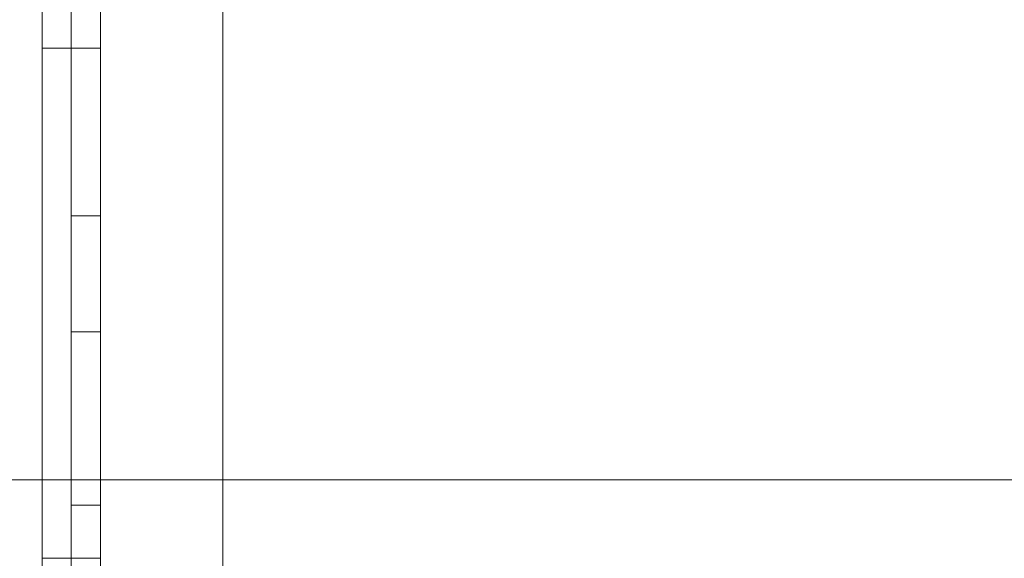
# Model space of a CAD drawing. Header units: inches. Extents: x 1 to 109, y 1 to 85.
# Tile 175 of 256: x 87.3104 to 87.3386, y 16.8131 to 16.8285. Entities that reach past the tile are written whole.
import ezdxf

# ---------------------------------------------------------------- set-up
doc = ezdxf.new("R2010")
doc.units = ezdxf.units.IN
doc.header["$MEASUREMENT"] = 0

msp = doc.modelspace()

# ---------------------------------------------------------------- linework, layer by layer
at = {"color": 7, "linetype": 'Continuous', "lineweight": 15, "ltscale": 5}
for p, q in [((87.31622581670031, 21.51910503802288), (87.31622581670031, 15.47743837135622)), ((87.31272122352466, 17.83160503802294), (87.31272122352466, 14.83160503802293)), ((87.31272122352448, 16.06493837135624), (87.31272122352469, 17.06493837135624)), ((87.31622581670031, 17.04243837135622), (87.31622581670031, 16.53743837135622)), ((87.31272122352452, 16.91055531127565), (87.3127212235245, 16.68745819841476)), ((87.31188789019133, 16.89796215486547), (87.31188789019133, 16.79379548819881)), ((87.31272122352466, 16.89796215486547), (87.31272122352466, 16.79379548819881)), ((87.31188789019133, 16.7857717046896), (87.31188789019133, 16.88993837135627)), ((87.3127212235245, 16.77327170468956), (87.31272122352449, 16.88993837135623)), ((87.31272122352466, 16.7857717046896), (87.31272122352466, 16.88993837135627)), ((87.31188789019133, 16.8632717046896), (87.31188789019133, 16.81959070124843)), ((87.31188789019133, 16.82291426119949), (87.31188789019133, 16.8632717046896)), ((87.31272122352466, 16.82291426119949), (87.31272122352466, 16.8632717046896)), ((87.31272122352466, 16.8632717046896), (87.31272122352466, 16.81959070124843)), ((87.31188789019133, 16.85629548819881), (87.31188789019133, 16.77296215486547)), ((87.31272122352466, 16.85629548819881), (87.31272122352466, 16.77296215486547)), ((87.31188789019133, 16.85516576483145), (87.31188789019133, 16.81462882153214)), ((87.31272122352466, 16.85035503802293), (87.31272122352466, 16.81293993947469)), ((87.31188789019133, 16.80660503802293), (87.31188789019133, 16.84949209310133)), ((87.31188789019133, 16.76493837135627), (87.31188789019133, 16.8482717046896)), ((87.31272122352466, 16.76493837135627), (87.31272122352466, 16.8482717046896)), ((87.31272122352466, 16.84675824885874), (87.31272122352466, 16.81462882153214)), ((87.31272122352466, 16.80660503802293), (87.31272122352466, 16.84115875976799)), ((87.31188789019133, 16.81236937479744), (87.31188789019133, 16.83993837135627)), ((87.31188789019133, 16.83993837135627), (87.31188789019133, 16.80904581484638)), ((87.31188789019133, 16.73993837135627), (87.31188789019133, 16.83993837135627)), ((87.31188789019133, 16.83993837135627), (87.31188789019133, 16.79410503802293)), ((87.31272122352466, 16.83993837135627), (87.31272122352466, 16.79410503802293)), ((87.31272122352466, 16.73993837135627), (87.31272122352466, 16.83993837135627)), ((87.31272122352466, 16.81236937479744), (87.31272122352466, 16.83993837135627)), ((87.31272122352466, 16.83993837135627), (87.31272122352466, 16.80904581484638)), ((87.311054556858, 16.82770991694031), (87.31272122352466, 16.82770991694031)), ((87.31188789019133, 16.82291426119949), (87.31272122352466, 16.82291426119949)), ((87.31188789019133, 16.79410503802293), (87.31188789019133, 16.82291426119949)), ((87.31272122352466, 16.79410503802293), (87.31272122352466, 16.82291426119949)), ((87.31188789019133, 16.81959070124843), (87.31272122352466, 16.81959070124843)), ((87.31188789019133, 16.81959070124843), (87.31188789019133, 16.78608125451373)), ((87.31272122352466, 16.81959070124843), (87.31272122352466, 16.78608125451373)), ((87.4168878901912, 16.81535503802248), (87.27105455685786, 16.8153550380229)), ((87.31188789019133, 16.81462882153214), (87.31272122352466, 16.81462882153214)), ((87.31188789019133, 16.81462882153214), (87.31188789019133, 16.66653604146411)), ((87.31272122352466, 16.81462882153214), (87.31272122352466, 16.66653604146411)), ((87.311054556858, 16.81311190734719), (87.31272122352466, 16.81311190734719))]:
    msp.add_line(p, q, dxfattribs=at)
at = {"color": 7, "linetype": 'Continuous', "lineweight": 15, "ltscale": 25}
for radius, start, end in [(0.9895833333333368, 3.137758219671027, 176.862241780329), (0.9895833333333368, 3.137758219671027, 176.862241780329), (0.983750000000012, 3.156382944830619, 176.8436170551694), (0.983750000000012, 3.156382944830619, 176.8436170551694)]:
    msp.add_arc((87.15355915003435, 16.66477170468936), radius, start, end, dxfattribs=at)
at = {"color": 7, "linetype": 'Continuous', "lineweight": 15, "ltscale": 5}
for points, knots in [([(87.311054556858, 16.81305104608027), (87.311054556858, 16.81331231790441), (87.311054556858, 16.81383472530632), (87.31105455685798, 16.81461783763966), (87.311054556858, 16.81539968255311), (87.31105455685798, 16.81617867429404), (87.311054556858, 16.81695384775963), (87.31105455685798, 16.8177242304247), (87.311054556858, 16.81848892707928), (87.311054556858, 16.81925885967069), (87.311054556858, 16.82003260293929), (87.311054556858, 16.82080827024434), (87.31105455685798, 16.82157228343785), (87.311054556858, 16.82232280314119), (87.311054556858, 16.82305923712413), (87.311054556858, 16.82382946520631), (87.311054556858, 16.82462934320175), (87.311054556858, 16.8254525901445), (87.311054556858, 16.82625006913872), (87.31105455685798, 16.82702172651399), (87.311054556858, 16.8277633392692), (87.31105455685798, 16.82847571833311), (87.311054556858, 16.82916037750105), (87.311054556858, 16.82982043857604), (87.311054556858, 16.83041929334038), (87.311054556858, 16.83095823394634), (87.311054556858, 16.83144283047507), (87.311054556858, 16.83190365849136), (87.311054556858, 16.83234070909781), (87.311054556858, 16.83275290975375), (87.31105455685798, 16.83313212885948), (87.311054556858, 16.83347850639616), (87.311054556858, 16.83379195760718), (87.311054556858, 16.83407729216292), (87.311054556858, 16.83433451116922), (87.311054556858, 16.83458325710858), (87.31105455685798, 16.83481548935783), (87.311054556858, 16.83502466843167), (87.311054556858, 16.83519835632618), (87.311054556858, 16.83532447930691), (87.311054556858, 16.83540705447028), (87.31105455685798, 16.83545381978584), (87.311054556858, 16.83548174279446), (87.311054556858, 16.83549401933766), (87.311054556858, 16.83550015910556)], [0, 0, 0, 0, 0.02195822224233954, 0.04390499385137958, 0.06584282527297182, 0.08779017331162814, 0.1097484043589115, 0.1317082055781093, 0.1536618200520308, 0.1756123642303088, 0.1986104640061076, 0.2216105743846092, 0.2446086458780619, 0.2676052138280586, 0.290604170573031, 0.3136048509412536, 0.34120266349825, 0.3687978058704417, 0.3963936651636, 0.4239912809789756, 0.4515853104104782, 0.4786869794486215, 0.5057933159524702, 0.5328986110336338, 0.5599985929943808, 0.5829943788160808, 0.605993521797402, 0.6289932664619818, 0.6519906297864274, 0.674987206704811, 0.6979859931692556, 0.7196713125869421, 0.7413552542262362, 0.7630400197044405, 0.784726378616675, 0.8064111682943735, 0.8335106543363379, 0.8606151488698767, 0.8877290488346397, 0.9148364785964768, 0.9361227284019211, 0.9574044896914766, 0.9786970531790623, 1, 1, 1, 1]), ([(87.311054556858, 16.83550015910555), (87.311054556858, 16.83549338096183), (87.311054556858, 16.83547982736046), (87.31105455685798, 16.8354497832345), (87.311054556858, 16.8354002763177), (87.311054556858, 16.83532167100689), (87.311054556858, 16.8352150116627), (87.311054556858, 16.8350812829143), (87.311054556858, 16.8349213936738), (87.31105455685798, 16.83473256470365), (87.311054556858, 16.83451370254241), (87.311054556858, 16.83426316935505), (87.31105455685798, 16.83398296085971), (87.311054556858, 16.83367149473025), (87.31105455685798, 16.8333297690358), (87.311054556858, 16.83296020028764), (87.311054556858, 16.83256483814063), (87.311054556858, 16.83214321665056), (87.31105455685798, 16.83169453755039), (87.311054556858, 16.83121915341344), (87.311054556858, 16.83072001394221), (87.311054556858, 16.83016891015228), (87.311054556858, 16.82956251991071), (87.311054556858, 16.82889589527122), (87.311054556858, 16.82820161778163), (87.311054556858, 16.82751774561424), (87.31105455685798, 16.82685016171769), (87.311054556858, 16.82620285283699), (87.311054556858, 16.82553818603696), (87.311054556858, 16.82485622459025), (87.311054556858, 16.82415768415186), (87.311054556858, 16.82345694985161), (87.311054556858, 16.82275587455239), (87.31105455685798, 16.82205621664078), (87.311054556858, 16.82134490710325), (87.31105455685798, 16.82062294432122), (87.311054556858, 16.81989145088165), (87.311054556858, 16.81915144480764), (87.31105455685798, 16.81840412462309), (87.311054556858, 16.81765064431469), (87.311054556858, 16.81689216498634), (87.311054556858, 16.81613409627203), (87.311054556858, 16.81537742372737), (87.311054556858, 16.81462308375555), (87.31105455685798, 16.81386773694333), (87.311054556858, 16.81336388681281), (87.311054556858, 16.81311190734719)], [0, 0, 0, 0, 0.02195553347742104, 0.04390236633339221, 0.06584207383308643, 0.08778933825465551, 0.1097451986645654, 0.1317026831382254, 0.153655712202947, 0.1756066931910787, 0.1986049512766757, 0.2216052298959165, 0.2446027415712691, 0.2675977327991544, 0.2905951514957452, 0.313596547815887, 0.3365981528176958, 0.3595959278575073, 0.3825899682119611, 0.4055852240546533, 0.4285850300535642, 0.4515857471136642, 0.478689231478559, 0.5057896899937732, 0.532891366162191, 0.5599957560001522, 0.582994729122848, 0.6059920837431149, 0.6289880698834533, 0.6519855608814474, 0.6749839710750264, 0.6979825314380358, 0.7196671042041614, 0.7413515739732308, 0.7630366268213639, 0.7847221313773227, 0.8064064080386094, 0.8280881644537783, 0.849770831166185, 0.8714578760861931, 0.8931485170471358, 0.9148351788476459, 0.9361247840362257, 0.9574079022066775, 0.9786993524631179, 1, 1, 1, 1]), ([(87.31272122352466, 16.81305104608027), (87.31272122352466, 16.81331231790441), (87.31272122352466, 16.81383472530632), (87.31272122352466, 16.81461783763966), (87.31272122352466, 16.81539968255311), (87.31272122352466, 16.81617867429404), (87.31272122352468, 16.81695384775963), (87.31272122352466, 16.8177242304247), (87.31272122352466, 16.81848892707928), (87.31272122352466, 16.81925885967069), (87.31272122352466, 16.82003260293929), (87.31272122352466, 16.82080827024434), (87.31272122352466, 16.82157228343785), (87.31272122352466, 16.82232280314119), (87.31272122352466, 16.82305923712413), (87.31272122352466, 16.82382946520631), (87.31272122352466, 16.82462934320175), (87.31272122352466, 16.8254525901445), (87.31272122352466, 16.82625006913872), (87.31272122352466, 16.82702172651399), (87.31272122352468, 16.8277633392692), (87.31272122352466, 16.82847571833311), (87.31272122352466, 16.82916037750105), (87.31272122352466, 16.82982043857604), (87.31272122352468, 16.83041929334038), (87.31272122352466, 16.83095823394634), (87.31272122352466, 16.83144283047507), (87.31272122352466, 16.83190365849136), (87.31272122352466, 16.83234070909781), (87.31272122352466, 16.83275290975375), (87.31272122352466, 16.83313212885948), (87.31272122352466, 16.83347850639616), (87.31272122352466, 16.83379195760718), (87.31272122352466, 16.83407729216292), (87.31272122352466, 16.83433451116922), (87.31272122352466, 16.83458325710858), (87.31272122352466, 16.83481548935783), (87.31272122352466, 16.83502466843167), (87.31272122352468, 16.83519835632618), (87.31272122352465, 16.83532447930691), (87.31272122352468, 16.83540705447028), (87.31272122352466, 16.83545381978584), (87.31272122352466, 16.83548174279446), (87.31272122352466, 16.83549401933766), (87.31272122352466, 16.83550015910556)], [0, 0, 0, 0, 0.02195822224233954, 0.04390499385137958, 0.06584282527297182, 0.08779017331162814, 0.1097484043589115, 0.1317082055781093, 0.1536618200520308, 0.1756123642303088, 0.1986104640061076, 0.2216105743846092, 0.2446086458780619, 0.2676052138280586, 0.290604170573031, 0.3136048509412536, 0.34120266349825, 0.3687978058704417, 0.3963936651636, 0.4239912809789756, 0.4515853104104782, 0.4786869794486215, 0.5057933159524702, 0.5328986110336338, 0.5599985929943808, 0.5829943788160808, 0.605993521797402, 0.6289932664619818, 0.6519906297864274, 0.674987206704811, 0.6979859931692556, 0.7196713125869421, 0.7413552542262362, 0.7630400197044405, 0.784726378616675, 0.8064111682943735, 0.8335106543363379, 0.8606151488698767, 0.8877290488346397, 0.9148364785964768, 0.9361227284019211, 0.9574044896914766, 0.9786970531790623, 1, 1, 1, 1]), ([(87.31272122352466, 16.83550015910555), (87.31272122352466, 16.83549338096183), (87.31272122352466, 16.83547982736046), (87.31272122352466, 16.8354497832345), (87.31272122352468, 16.8354002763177), (87.31272122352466, 16.83532167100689), (87.31272122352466, 16.8352150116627), (87.31272122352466, 16.8350812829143), (87.31272122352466, 16.8349213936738), (87.31272122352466, 16.83473256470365), (87.31272122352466, 16.83451370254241), (87.31272122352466, 16.83426316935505), (87.31272122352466, 16.83398296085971), (87.31272122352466, 16.83367149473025), (87.31272122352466, 16.8333297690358), (87.31272122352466, 16.83296020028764), (87.31272122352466, 16.83256483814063), (87.31272122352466, 16.83214321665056), (87.31272122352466, 16.83169453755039), (87.31272122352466, 16.83121915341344), (87.31272122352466, 16.83072001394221), (87.31272122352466, 16.83016891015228), (87.31272122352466, 16.82956251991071), (87.31272122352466, 16.82889589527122), (87.31272122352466, 16.82820161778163), (87.31272122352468, 16.82751774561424), (87.31272122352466, 16.82685016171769), (87.31272122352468, 16.82620285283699), (87.31272122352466, 16.82553818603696), (87.31272122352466, 16.82485622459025), (87.31272122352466, 16.82415768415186), (87.31272122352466, 16.82345694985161), (87.31272122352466, 16.82275587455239), (87.31272122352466, 16.82205621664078), (87.31272122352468, 16.82134490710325), (87.31272122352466, 16.82062294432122), (87.31272122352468, 16.81989145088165), (87.31272122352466, 16.81915144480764), (87.31272122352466, 16.81840412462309), (87.31272122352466, 16.81765064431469), (87.31272122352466, 16.81689216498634), (87.31272122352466, 16.81613409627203), (87.31272122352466, 16.81537742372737), (87.31272122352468, 16.81462308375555), (87.31272122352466, 16.81386773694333), (87.31272122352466, 16.81336388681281), (87.31272122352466, 16.81311190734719)], [0, 0, 0, 0, 0.02195553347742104, 0.04390236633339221, 0.06584207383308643, 0.08778933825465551, 0.1097451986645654, 0.1317026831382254, 0.153655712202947, 0.1756066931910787, 0.1986049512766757, 0.2216052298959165, 0.2446027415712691, 0.2675977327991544, 0.2905951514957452, 0.313596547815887, 0.3365981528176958, 0.3595959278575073, 0.3825899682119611, 0.4055852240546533, 0.4285850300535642, 0.4515857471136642, 0.478689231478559, 0.5057896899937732, 0.532891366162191, 0.5599957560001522, 0.582994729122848, 0.6059920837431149, 0.6289880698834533, 0.6519855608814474, 0.6749839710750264, 0.6979825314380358, 0.7196671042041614, 0.7413515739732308, 0.7630366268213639, 0.7847221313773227, 0.8064064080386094, 0.8280881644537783, 0.849770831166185, 0.8714578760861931, 0.8931485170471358, 0.9148351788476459, 0.9361247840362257, 0.9574079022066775, 0.9786993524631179, 1, 1, 1, 1]), ([(87.311054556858, 16.82770991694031), (87.311054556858, 16.82770380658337), (87.311054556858, 16.82769158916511), (87.311054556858, 16.82765866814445), (87.311054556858, 16.82759473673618), (87.311054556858, 16.82749751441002), (87.311054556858, 16.82736915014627), (87.311054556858, 16.82721302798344), (87.311054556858, 16.82703133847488), (87.311054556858, 16.82682617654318), (87.311054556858, 16.82659407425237), (87.311054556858, 16.82633508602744), (87.31105455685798, 16.82604871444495), (87.311054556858, 16.82573453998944), (87.31105455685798, 16.82539387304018), (87.311054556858, 16.82502791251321), (87.31105455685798, 16.82463857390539), (87.311054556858, 16.82423039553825), (87.311054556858, 16.82380547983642), (87.311054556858, 16.82336567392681), (87.311054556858, 16.82290960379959), (87.311054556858, 16.82243333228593), (87.31105455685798, 16.82193536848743), (87.311054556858, 16.82141686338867), (87.311054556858, 16.82088367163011), (87.311054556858, 16.82033583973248), (87.31105455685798, 16.81977396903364), (87.311054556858, 16.81919852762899), (87.311054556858, 16.81861384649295), (87.31105455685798, 16.81801920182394), (87.311054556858, 16.81741138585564), (87.311054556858, 16.81679112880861), (87.311054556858, 16.8161589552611), (87.311054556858, 16.81551992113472), (87.311054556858, 16.81487577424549), (87.311054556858, 16.81422821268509), (87.311054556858, 16.81357898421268), (87.311054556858, 16.81314590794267), (87.311054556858, 16.81292932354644)], [0, 0, 0, 0, 0.02927257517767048, 0.05852936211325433, 0.08778919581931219, 0.1170634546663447, 0.1463378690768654, 0.1756065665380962, 0.2032020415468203, 0.2307989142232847, 0.2583971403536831, 0.2859959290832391, 0.3135930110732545, 0.3411907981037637, 0.36878997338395, 0.3963876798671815, 0.4239852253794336, 0.4515808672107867, 0.4786824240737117, 0.5057882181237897, 0.5328962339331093, 0.5599978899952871, 0.5875877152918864, 0.6151845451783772, 0.6427913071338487, 0.670392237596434, 0.6979808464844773, 0.7250842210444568, 0.7521971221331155, 0.779303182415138, 0.806404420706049, 0.8340619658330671, 0.8617206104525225, 0.8893815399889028, 0.9170439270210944, 0.9446949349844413, 0.9723415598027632, 1, 1, 1, 1]), ([(87.311054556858, 16.81308582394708), (87.311054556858, 16.81331352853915), (87.311054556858, 16.81376880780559), (87.311054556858, 16.81445124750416), (87.311054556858, 16.81513134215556), (87.31105455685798, 16.81580710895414), (87.311054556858, 16.81647697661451), (87.311054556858, 16.81712673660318), (87.311054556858, 16.81775573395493), (87.311054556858, 16.81836318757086), (87.311054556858, 16.81895961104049), (87.311054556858, 16.81954323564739), (87.311054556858, 16.82011262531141), (87.311054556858, 16.8206664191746), (87.31105455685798, 16.82120413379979), (87.311054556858, 16.82172539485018), (87.31105455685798, 16.82223025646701), (87.311054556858, 16.82271623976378), (87.311054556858, 16.82318286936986), (87.31105455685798, 16.82362934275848), (87.311054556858, 16.82405729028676), (87.311054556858, 16.82446776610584), (87.311054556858, 16.82485902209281), (87.311054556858, 16.82523106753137), (87.311054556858, 16.82558246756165), (87.311054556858, 16.82591024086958), (87.311054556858, 16.82620751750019), (87.311054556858, 16.82647425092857), (87.31105455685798, 16.82671424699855), (87.31105455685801, 16.82692998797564), (87.31105455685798, 16.8271195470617), (87.311054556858, 16.82727967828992), (87.311054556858, 16.82741317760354), (87.311054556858, 16.82752332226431), (87.311054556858, 16.82760880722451), (87.311054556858, 16.8276644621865), (87.311054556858, 16.82769337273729), (87.311054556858, 16.827704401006), (87.311054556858, 16.82770991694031)], [0, 0, 0, 0, 0.02927287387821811, 0.05852904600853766, 0.08779095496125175, 0.1170667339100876, 0.1463394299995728, 0.1756079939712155, 0.2032060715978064, 0.2308038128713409, 0.2584012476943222, 0.2860005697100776, 0.3135992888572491, 0.3411974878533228, 0.368795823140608, 0.3963914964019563, 0.4239883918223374, 0.4515852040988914, 0.4786881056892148, 0.5057928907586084, 0.5328988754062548, 0.5600013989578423, 0.5875946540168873, 0.615193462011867, 0.6427976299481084, 0.6703942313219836, 0.6979839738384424, 0.7250890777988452, 0.7522027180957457, 0.7793119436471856, 0.8064104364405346, 0.8340604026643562, 0.8617229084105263, 0.8893921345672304, 0.9170497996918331, 0.9446899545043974, 0.9723359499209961, 0.9999999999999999, 0.9999999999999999, 0.9999999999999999, 0.9999999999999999]), ([(87.31272122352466, 16.82770991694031), (87.31272122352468, 16.82770380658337), (87.31272122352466, 16.82769158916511), (87.31272122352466, 16.82765866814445), (87.31272122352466, 16.82759473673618), (87.31272122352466, 16.82749751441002), (87.31272122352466, 16.82736915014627), (87.31272122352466, 16.82721302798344), (87.31272122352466, 16.82703133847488), (87.31272122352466, 16.82682617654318), (87.31272122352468, 16.82659407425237), (87.31272122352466, 16.82633508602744), (87.31272122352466, 16.82604871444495), (87.31272122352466, 16.82573453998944), (87.31272122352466, 16.82539387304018), (87.31272122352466, 16.82502791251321), (87.31272122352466, 16.82463857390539), (87.31272122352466, 16.82423039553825), (87.31272122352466, 16.82380547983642), (87.31272122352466, 16.82336567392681), (87.31272122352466, 16.82290960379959), (87.31272122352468, 16.82243333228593), (87.31272122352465, 16.82193536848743), (87.31272122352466, 16.82141686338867), (87.31272122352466, 16.82088367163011), (87.31272122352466, 16.82033583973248), (87.31272122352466, 16.81977396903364), (87.31272122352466, 16.81919852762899), (87.31272122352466, 16.81861384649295), (87.31272122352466, 16.81801920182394), (87.31272122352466, 16.81741138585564), (87.31272122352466, 16.81679112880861), (87.31272122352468, 16.8161589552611), (87.31272122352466, 16.81551992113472), (87.31272122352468, 16.81487577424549), (87.31272122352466, 16.81422821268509), (87.31272122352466, 16.81357898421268), (87.31272122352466, 16.81314590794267), (87.31272122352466, 16.81292932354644)], [0, 0, 0, 0, 0.02927257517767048, 0.05852936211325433, 0.08778919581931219, 0.1170634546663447, 0.1463378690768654, 0.1756065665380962, 0.2032020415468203, 0.2307989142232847, 0.2583971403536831, 0.2859959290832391, 0.3135930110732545, 0.3411907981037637, 0.36878997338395, 0.3963876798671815, 0.4239852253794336, 0.4515808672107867, 0.4786824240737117, 0.5057882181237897, 0.5328962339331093, 0.5599978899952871, 0.5875877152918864, 0.6151845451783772, 0.6427913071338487, 0.670392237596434, 0.6979808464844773, 0.7250842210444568, 0.7521971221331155, 0.779303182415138, 0.806404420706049, 0.8340619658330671, 0.8617206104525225, 0.8893815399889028, 0.9170439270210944, 0.9446949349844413, 0.9723415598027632, 1, 1, 1, 1]), ([(87.31272122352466, 16.81308582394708), (87.31272122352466, 16.81331352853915), (87.31272122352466, 16.81376880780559), (87.31272122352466, 16.81445124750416), (87.31272122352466, 16.81513134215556), (87.31272122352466, 16.81580710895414), (87.31272122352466, 16.81647697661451), (87.31272122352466, 16.81712673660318), (87.31272122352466, 16.81775573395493), (87.31272122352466, 16.81836318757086), (87.31272122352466, 16.81895961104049), (87.31272122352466, 16.81954323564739), (87.31272122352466, 16.82011262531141), (87.31272122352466, 16.8206664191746), (87.31272122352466, 16.82120413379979), (87.31272122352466, 16.82172539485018), (87.31272122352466, 16.82223025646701), (87.31272122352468, 16.82271623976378), (87.31272122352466, 16.82318286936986), (87.31272122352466, 16.82362934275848), (87.31272122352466, 16.82405729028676), (87.31272122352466, 16.82446776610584), (87.31272122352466, 16.82485902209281), (87.31272122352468, 16.82523106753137), (87.31272122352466, 16.82558246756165), (87.31272122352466, 16.82591024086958), (87.31272122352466, 16.82620751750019), (87.31272122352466, 16.82647425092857), (87.31272122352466, 16.82671424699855), (87.31272122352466, 16.82692998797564), (87.31272122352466, 16.8271195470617), (87.31272122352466, 16.82727967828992), (87.31272122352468, 16.82741317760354), (87.31272122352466, 16.82752332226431), (87.31272122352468, 16.82760880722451), (87.31272122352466, 16.8276644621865), (87.31272122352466, 16.82769337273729), (87.31272122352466, 16.827704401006), (87.31272122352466, 16.82770991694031)], [0, 0, 0, 0, 0.02927287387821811, 0.05852904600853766, 0.08779095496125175, 0.1170667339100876, 0.1463394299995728, 0.1756079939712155, 0.2032060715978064, 0.2308038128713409, 0.2584012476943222, 0.2860005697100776, 0.3135992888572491, 0.3411974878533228, 0.368795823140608, 0.3963914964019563, 0.4239883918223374, 0.4515852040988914, 0.4786881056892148, 0.5057928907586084, 0.5328988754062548, 0.5600013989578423, 0.5875946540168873, 0.615193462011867, 0.6427976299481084, 0.6703942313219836, 0.6979839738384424, 0.7250890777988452, 0.7522027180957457, 0.7793119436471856, 0.8064104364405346, 0.8340604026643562, 0.8617229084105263, 0.8893921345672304, 0.9170497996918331, 0.9446899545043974, 0.9723359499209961, 0.9999999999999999, 0.9999999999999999, 0.9999999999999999, 0.9999999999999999]), ([(87.311054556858, 16.81311190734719), (87.311054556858, 16.81284941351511), (87.311054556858, 16.81232457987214), (87.311054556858, 16.81153784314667), (87.311054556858, 16.81075230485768), (87.311054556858, 16.8099693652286), (87.311054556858, 16.80918972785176), (87.31105455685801, 16.80841387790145), (87.31105455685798, 16.80764221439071), (87.311054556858, 16.80686431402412), (87.311054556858, 16.80608256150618), (87.311054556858, 16.80529965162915), (87.311054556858, 16.80452790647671), (87.31105455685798, 16.80376747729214), (87.311054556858, 16.80301935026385), (87.311054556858, 16.80228548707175), (87.311054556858, 16.80156784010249), (87.311054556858, 16.80086746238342), (87.311054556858, 16.80018531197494), (87.31105455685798, 16.79952218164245), (87.311054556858, 16.79887801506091), (87.311054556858, 16.79821535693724), (87.311054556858, 16.79753845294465), (87.311054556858, 16.7968527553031), (87.311054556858, 16.7961950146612), (87.311054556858, 16.79559734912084), (87.31105455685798, 16.79505499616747), (87.311054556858, 16.79456457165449), (87.311054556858, 16.79409745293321), (87.311054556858, 16.79365545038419), (87.311054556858, 16.79323964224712), (87.311054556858, 16.79282805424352), (87.311054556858, 16.79242765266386), (87.311054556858, 16.79204453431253), (87.31105455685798, 16.79169956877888), (87.311054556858, 16.79141517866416), (87.31105455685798, 16.79118450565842), (87.311054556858, 16.79099904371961), (87.311054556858, 16.79084055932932), (87.31105455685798, 16.79070861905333), (87.311054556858, 16.79060438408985), (87.311054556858, 16.7905279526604), (87.311054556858, 16.79047939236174), (87.311054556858, 16.79044914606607), (87.311054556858, 16.79043507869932), (87.311054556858, 16.79042804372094)], [0, 0, 0, 0, 0.02196144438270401, 0.04391000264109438, 0.06584497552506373, 0.08778465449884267, 0.109739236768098, 0.1317040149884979, 0.1536661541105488, 0.1756173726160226, 0.1986061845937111, 0.221600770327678, 0.2446042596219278, 0.2676091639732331, 0.2906082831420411, 0.3136034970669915, 0.3366011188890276, 0.3596017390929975, 0.3826016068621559, 0.405599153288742, 0.4285976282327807, 0.4515964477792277, 0.4787002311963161, 0.5058028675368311, 0.5329047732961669, 0.5600080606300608, 0.5830061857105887, 0.6060031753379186, 0.6289991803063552, 0.6519970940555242, 0.6749955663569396, 0.6979926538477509, 0.7250952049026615, 0.752200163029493, 0.7793060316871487, 0.8064088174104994, 0.8280901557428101, 0.8497731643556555, 0.8714595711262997, 0.8931485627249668, 0.9148348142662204, 0.9361258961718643, 0.9574103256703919, 0.9787012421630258, 1, 1, 1, 1]), ([(87.31272122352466, 16.81311190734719), (87.31272122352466, 16.81284941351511), (87.31272122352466, 16.81232457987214), (87.31272122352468, 16.81153784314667), (87.31272122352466, 16.81075230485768), (87.31272122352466, 16.8099693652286), (87.31272122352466, 16.80918972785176), (87.31272122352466, 16.80841387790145), (87.31272122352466, 16.80764221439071), (87.31272122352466, 16.80686431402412), (87.31272122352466, 16.80608256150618), (87.31272122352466, 16.80529965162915), (87.31272122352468, 16.80452790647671), (87.31272122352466, 16.80376747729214), (87.31272122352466, 16.80301935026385), (87.31272122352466, 16.80228548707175), (87.31272122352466, 16.80156784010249), (87.31272122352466, 16.80086746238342), (87.31272122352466, 16.80018531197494), (87.31272122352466, 16.79952218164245), (87.31272122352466, 16.79887801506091), (87.31272122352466, 16.79821535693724), (87.31272122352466, 16.79753845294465), (87.31272122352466, 16.7968527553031), (87.31272122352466, 16.7961950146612), (87.31272122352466, 16.79559734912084), (87.31272122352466, 16.79505499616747), (87.31272122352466, 16.79456457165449), (87.31272122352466, 16.79409745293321), (87.31272122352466, 16.79365545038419), (87.31272122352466, 16.79323964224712), (87.31272122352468, 16.79282805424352), (87.31272122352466, 16.79242765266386), (87.31272122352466, 16.79204453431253), (87.31272122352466, 16.79169956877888), (87.31272122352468, 16.79141517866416), (87.31272122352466, 16.79118450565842), (87.31272122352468, 16.79099904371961), (87.31272122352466, 16.79084055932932), (87.31272122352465, 16.79070861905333), (87.31272122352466, 16.79060438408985), (87.31272122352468, 16.7905279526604), (87.31272122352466, 16.79047939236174), (87.31272122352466, 16.79044914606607), (87.31272122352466, 16.79043507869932), (87.31272122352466, 16.79042804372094)], [0, 0, 0, 0, 0.02196144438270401, 0.04391000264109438, 0.06584497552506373, 0.08778465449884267, 0.109739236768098, 0.1317040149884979, 0.1536661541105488, 0.1756173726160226, 0.1986061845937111, 0.221600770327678, 0.2446042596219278, 0.2676091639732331, 0.2906082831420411, 0.3136034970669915, 0.3366011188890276, 0.3596017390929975, 0.3826016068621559, 0.405599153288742, 0.4285976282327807, 0.4515964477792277, 0.4787002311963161, 0.5058028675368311, 0.5329047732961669, 0.5600080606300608, 0.5830061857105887, 0.6060031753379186, 0.6289991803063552, 0.6519970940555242, 0.6749955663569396, 0.6979926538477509, 0.7250952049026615, 0.752200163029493, 0.7793060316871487, 0.8064088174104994, 0.8280901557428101, 0.8497731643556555, 0.8714595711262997, 0.8931485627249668, 0.9148348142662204, 0.9361258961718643, 0.9574103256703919, 0.9787012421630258, 1, 1, 1, 1])]:
    msp.add_open_spline(points, degree=3, knots=knots, dxfattribs=at)

doc.saveas('drawing.dxf')
